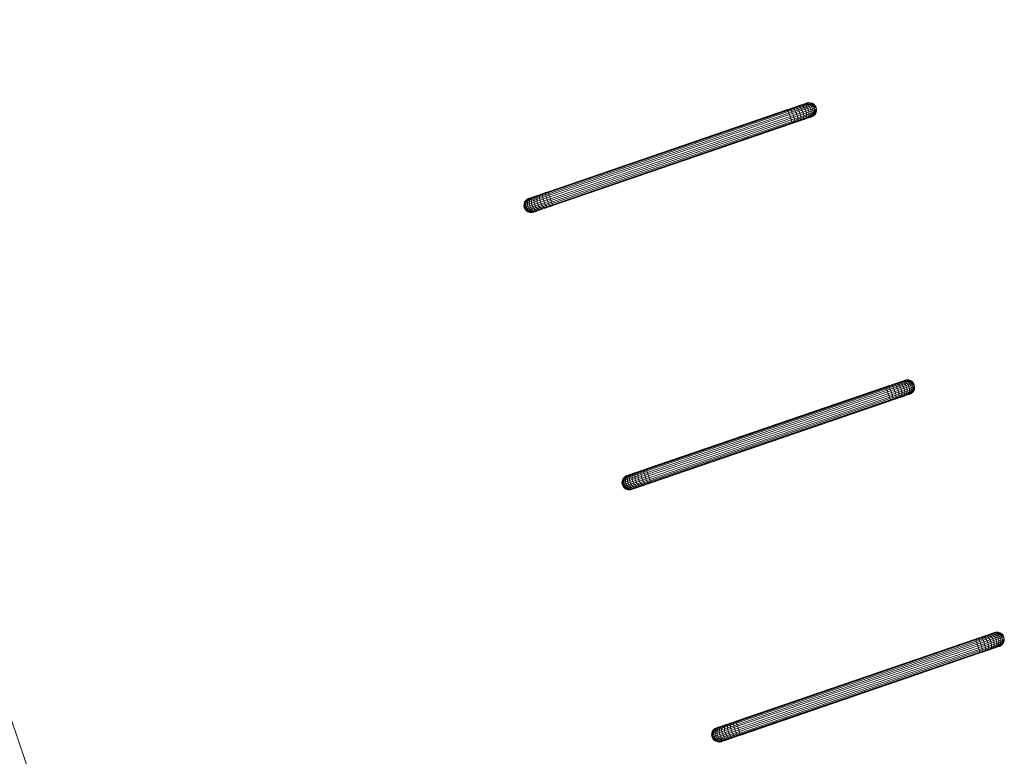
# Model space of a CAD drawing. Header units: metres. Extents: x 231584 to 239351, y 577231 to 577839.
# Tile 51 of 70: x 232124.26 to 232128.28, y 577599.56 to 577602.57. Entities that reach past the tile are written whole.
import ezdxf

# ---------------------------------------------------------------- set-up
doc = ezdxf.new("R2010")
doc.units = ezdxf.units.M
doc.header["$MEASUREMENT"] = 0
doc.layers.add('PDF_90 Terrein perceel', color=8, linetype='Continuous', lineweight=0)

msp = doc.modelspace()

# ---------------------------------------------------------------- linework, layer by layer
at = {"layer": 'PDF_90 Terrein perceel', "lineweight": 13}
for p, q in [((232126.3398, 577601.7819), (232126.343, 577601.7803)), ((232127.9065, 577601.0552), (232127.9025, 577601.0485)), ((232126.7401, 577600.6519), (232126.7431, 577600.6508)), ((232127.1048, 577599.6241), (232127.1078, 577599.623))]:
    msp.add_line(p, q, dxfattribs=at)
at = {"layer": 'PDF_90 Terrein perceel', "color": 7, "lineweight": 13, "flags": 128}
msp.add_lwpolyline([(232086.7001, 577584.5485), (232087.6697, 577581.7076), (232079.2939, 577578.8491), (232078.3243, 577581.69), (232078.3255, 577581.6904), (232057.7248, 577642.0527), (232104.3495, 577657.9649), (232124.9502, 577597.6027)], close=True, dxfattribs=at)
at = {"layer": 'PDF_90 Terrein perceel', "lineweight": 13, "flags": 128}
for points in [[(232127.5081, 577602.2075), (232127.5046, 577602.2147), (232127.5017, 577602.2137), (232127.4975, 577602.2123), (232127.4924, 577602.2179), (232127.4867, 577602.2159), (232127.4792, 577602.2134), (232127.4702, 577602.2103), (232127.4598, 577602.2067), (232127.4485, 577602.2028), (232127.4367, 577602.1988), (232127.424, 577602.1944), (232127.4103, 577602.1897), (232127.398, 577602.1855), (232126.4212, 577601.8504), (232126.4235, 577601.8438), (232126.4103, 577601.8393), (232126.4129, 577601.8317), (232126.3992, 577601.827), (232126.3971, 577601.8348), (232126.3953, 577601.8415), (232126.3946, 577601.8481), (232126.3945, 577601.8529), (232126.3827, 577601.8488), (232126.3823, 577601.8439), (232126.3705, 577601.8399), (232126.3703, 577601.8329), (232126.3589, 577601.8291), (232126.3598, 577601.822), (232126.3494, 577601.8184), (232126.3511, 577601.8105), (232126.3421, 577601.8075), (232126.34, 577601.8152), (232126.3401, 577601.8226), (232126.3417, 577601.83), (232126.3445, 577601.8357), (232126.3379, 577601.8335), (232126.3342, 577601.8274), (232126.3285, 577601.8255), (232126.3243, 577601.824), (232126.3221, 577601.8164), (232126.3198, 577601.8156), (232126.3188, 577601.8153)], [(232127.4931, 577602.225), (232127.4855, 577602.2271), (232127.4832, 577602.2263), (232127.4794, 577602.225), (232127.4737, 577602.2231), (232127.4671, 577602.2208), (232127.4591, 577602.2181), (232127.4501, 577602.215), (232127.4397, 577602.2114), (232127.4289, 577602.2077), (232127.4176, 577602.2038), (232127.4058, 577602.1998), (232127.394, 577602.1957), (232126.4181, 577601.861), (232126.4191, 577601.8566), (232126.4069, 577601.8524), (232126.4085, 577601.8461), (232126.3953, 577601.8415), (232126.3825, 577601.8372), (232126.3839, 577601.8302), (232126.3711, 577601.8259), (232126.3732, 577601.8181), (232126.3619, 577601.8143), (232126.3648, 577601.8073), (232126.3687, 577601.8007), (232126.3587, 577601.7973), (232126.364, 577601.7928), (232126.3694, 577601.7894), (232126.3614, 577601.7866), (232126.3548, 577601.7844), (232126.3479, 577601.7873), (232126.3423, 577601.7854), (232126.338, 577601.7839), (232126.3318, 577601.7881), (232126.3295, 577601.7873), (232126.3357, 577601.7831), (232126.3347, 577601.7828)], [(232126.4065, 577601.7979), (232126.4164, 577601.8013), (232126.4142, 577601.8016), (232126.4251, 577601.8053), (232126.4359, 577601.8091), (232126.435, 577601.8119), (232127.4108, 577602.1467), (232127.4092, 577602.1514), (232127.4215, 577602.1556), (232127.42, 577602.1614), (232127.4337, 577602.1661), (232127.4317, 577602.1733), (232127.4449, 577602.1779), (232127.443, 577602.1851), (232127.4552, 577602.1893), (232127.4522, 577602.1967), (232127.4485, 577602.2028), (232127.4445, 577602.2083), (232127.4397, 577602.2114), (232127.4355, 577602.2131), (232127.4256, 577602.2097), (232127.4224, 577602.2097), (232127.4125, 577602.2063), (232127.4026, 577602.2029), (232127.3922, 577602.1993), (232126.4173, 577601.8649), (232126.4069, 577601.8613), (232126.397, 577601.8579), (232126.3871, 577601.8545), (232126.3777, 577601.8513), (232126.3692, 577601.8484), (232126.3616, 577601.8458), (232126.3546, 577601.8434), (232126.3489, 577601.8414), (232126.3446, 577601.84), (232126.3413, 577601.8388)], [(232126.3641, 577601.7834), (232126.3683, 577601.7848), (232126.3619, 577601.7837), (232126.368, 577601.7858), (232126.3614, 577601.7866), (232126.3555, 577601.7899), (232126.364, 577601.7928), (232126.3734, 577601.7961), (232126.3843, 577601.7998), (232126.3961, 577601.8038), (232126.4083, 577601.808), (232126.405, 577601.8132), (232126.4021, 577601.8201), (232126.4153, 577601.8247), (232126.4285, 577601.8292), (232126.4261, 577601.8363), (232127.4029, 577602.1714), (232127.4003, 577602.1789), (232127.398, 577602.1855), (232127.3954, 577602.1915), (232127.394, 577602.1957), (232127.3925, 577602.1984), (232126.4172, 577601.8638)], [(232126.3683, 577601.7848), (232126.374, 577601.7868), (232126.368, 577601.7858), (232126.3755, 577601.7883), (232126.384, 577601.7913), (232126.393, 577601.7943), (232126.4034, 577601.7979), (232126.4142, 577601.8016), (232126.4114, 577601.8038), (232126.4083, 577601.808), (232126.4206, 577601.8122), (232126.4329, 577601.8165), (232126.4309, 577601.8221), (232127.4077, 577602.1572), (232127.4053, 577602.1643), (232127.418, 577602.1686), (232127.4161, 577602.1759), (232127.4298, 577602.1806), (232127.4267, 577602.188), (232127.424, 577602.1944), (232127.4204, 577602.2001), (232127.4176, 577602.2038), (232127.4147, 577602.206), (232127.4039, 577602.2023)], [(232126.374, 577601.7868), (232126.3811, 577601.7892), (232126.3755, 577601.7883), (232126.3694, 577601.7894), (232126.3788, 577601.7926), (232126.3734, 577601.7961), (232126.3687, 577601.8007), (232126.38, 577601.8046), (232126.3761, 577601.8112), (232126.3732, 577601.8181), (232126.386, 577601.8225), (232126.3839, 577601.8302), (232126.3971, 577601.8348), (232126.4103, 577601.8393), (232126.4085, 577601.8461), (232126.4212, 577601.8504), (232126.4191, 577601.8566), (232127.3954, 577602.1915), (232127.4077, 577602.1957), (232127.4204, 577602.2001), (232127.4327, 577602.2043), (232127.4445, 577602.2083), (232127.4549, 577602.2119), (232127.4648, 577602.2153), (232127.4733, 577602.2182), (232127.4804, 577602.2206), (232127.486, 577602.2226), (232127.4903, 577602.224)], [(232127.4319, 577602.1497), (232127.4418, 577602.1531), (232127.4443, 577602.155), (232127.4542, 577602.1584), (232127.4566, 577602.1624), (232127.467, 577602.1659), (232127.4686, 577602.1718), (232127.4786, 577602.1752), (232127.4799, 577602.182), (232127.4889, 577602.185), (232127.4883, 577602.1928), (232127.4964, 577602.1955), (232127.4949, 577602.2029), (232127.501, 577602.205), (232127.4975, 577602.2123), (232127.4913, 577602.2101), (232127.4833, 577602.2074), (232127.4744, 577602.2043), (232127.464, 577602.2008), (232127.4522, 577602.1967), (232127.4399, 577602.1925), (232127.4267, 577602.188), (232127.413, 577602.1833), (232127.4003, 577602.1789), (232126.4235, 577601.8438), (232126.4261, 577601.8363), (232126.4129, 577601.8317), (232126.4153, 577601.8247), (232126.4182, 577601.8177), (232126.405, 577601.8132), (232126.3922, 577601.8088), (232126.3961, 577601.8038), (232126.3996, 577601.7998), (232126.3887, 577601.796), (232126.393, 577601.7943), (232126.3971, 577601.7947), (232126.3886, 577601.7918)], [(232126.3971, 577601.7947), (232126.4065, 577601.7979), (232126.4034, 577601.7979), (232126.3996, 577601.7998), (232126.4114, 577601.8038), (232126.4232, 577601.8078), (232126.4206, 577601.8122), (232126.4182, 577601.8177), (232126.4309, 577601.8221), (232126.4285, 577601.8292), (232127.4053, 577602.1643), (232127.4029, 577602.1714), (232127.4161, 577602.1759), (232127.413, 577602.1833), (232127.4103, 577602.1897), (232127.4077, 577602.1957), (232127.4058, 577602.1998), (232127.4039, 577602.2023), (232127.3925, 577602.1984)], [(232126.4164, 577601.8013), (232126.4264, 577601.8047), (232126.4251, 577601.8053), (232126.4232, 577601.8078), (232126.435, 577601.8119), (232126.4329, 577601.8165), (232127.4092, 577602.1514), (232127.4077, 577602.1572), (232127.42, 577602.1614), (232127.418, 577602.1686), (232127.4317, 577602.1733), (232127.4298, 577602.1806), (232127.443, 577602.1851), (232127.4399, 577602.1925), (232127.4367, 577602.1988), (232127.4327, 577602.2043), (232127.4289, 577602.2077), (232127.4256, 577602.2097), (232127.4147, 577602.206)], [(232126.4264, 577601.8047), (232126.4367, 577601.8083), (232126.4359, 577601.8091), (232127.4113, 577602.1437), (232127.4108, 577602.1467), (232127.4226, 577602.1507), (232127.4215, 577602.1556), (232127.4342, 577602.16), (232127.4337, 577602.1661), (232127.4464, 577602.1705), (232127.4449, 577602.1779), (232127.4572, 577602.1821), (232127.4552, 577602.1893), (232127.467, 577602.1934), (232127.464, 577602.2008), (232127.4598, 577602.2067), (232127.4549, 577602.2119), (232127.4501, 577602.215), (232127.4449, 577602.2164), (232127.4355, 577602.2131)], [(232126.4367, 577601.8083), (232127.4116, 577602.1427), (232127.4113, 577602.1437), (232127.4226, 577602.1475), (232127.4226, 577602.1507), (232127.4344, 577602.1548), (232127.4342, 577602.16), (232127.4465, 577602.1642), (232127.4464, 577602.1705), (232127.4582, 577602.1745), (232127.4572, 577602.1821), (232127.469, 577602.1861), (232127.467, 577602.1934), (232127.4774, 577602.1969), (232127.4744, 577602.2043), (232127.4702, 577602.2103), (232127.4648, 577602.2153), (232127.4591, 577602.2181), (232127.4534, 577602.2193), (232127.4449, 577602.2164)], [(232127.4116, 577602.1427), (232127.422, 577602.1463), (232127.4226, 577602.1475), (232127.4335, 577602.1513), (232127.4344, 577602.1548), (232127.4457, 577602.1586), (232127.4465, 577602.1642), (232127.4583, 577602.1682), (232127.4582, 577602.1745), (232127.4695, 577602.1784), (232127.469, 577602.1861), (232127.4794, 577602.1897), (232127.4774, 577602.1969), (232127.4869, 577602.2002), (232127.4833, 577602.2074), (232127.4792, 577602.2134), (232127.4733, 577602.2182), (232127.4671, 577602.2208), (232127.461, 577602.2219), (232127.4534, 577602.2193)], [(232127.422, 577602.1463), (232127.4319, 577602.1497), (232127.4335, 577602.1513), (232127.4443, 577602.155), (232127.4457, 577602.1586), (232127.4566, 577602.1624), (232127.4583, 577602.1682), (232127.4686, 577602.1718), (232127.4695, 577602.1784), (232127.4799, 577602.182), (232127.4794, 577602.1897), (232127.4883, 577602.1928), (232127.4869, 577602.2002), (232127.4949, 577602.2029), (232127.4913, 577602.2101), (232127.4867, 577602.2159), (232127.4804, 577602.2206), (232127.4737, 577602.2231), (232127.4671, 577602.224), (232127.461, 577602.2219)], [(232127.5004, 577602.2206), (232127.4936, 577602.2252), (232127.4865, 577602.2275), (232127.4784, 577602.2279), (232127.471, 577602.2264), (232127.4701, 577602.2261), (232127.4682, 577602.2254), (232127.4649, 577602.2243), (232127.4602, 577602.2227), (232127.4545, 577602.2207), (232127.4479, 577602.2184), (232127.4403, 577602.2159), (232127.4314, 577602.2128), (232127.4224, 577602.2097)], [(232127.4418, 577602.1531), (232127.4508, 577602.1562), (232127.4542, 577602.1584), (232127.4637, 577602.1616), (232127.467, 577602.1659), (232127.4759, 577602.169), (232127.4786, 577602.1752), (232127.487, 577602.1781), (232127.4941, 577602.1805), (232127.4906, 577602.174), (232127.4859, 577602.1692), (232127.4906, 577602.1709), (232127.4962, 577602.176), (232127.5, 577602.1773), (232127.504, 577602.1839), (232127.5069, 577602.1849), (232127.5092, 577602.192), (232127.5101, 577602.1923), (232127.5105, 577602.2004)], [(232127.4995, 577602.2203), (232127.5004, 577602.2206), (232127.5055, 577602.215), (232127.5046, 577602.2147), (232127.4995, 577602.2203), (232127.4966, 577602.2193), (232127.4924, 577602.2179), (232127.486, 577602.2226), (232127.4794, 577602.225), (232127.4718, 577602.2256), (232127.4671, 577602.224)], [(232127.5053, 577602.2065), (232127.5017, 577602.2137), (232127.4966, 577602.2193), (232127.4903, 577602.224), (232127.4832, 577602.2263), (232127.4756, 577602.2269), (232127.4718, 577602.2256)], [(232127.4749, 577602.2272), (232127.4779, 577602.2277), (232127.4756, 577602.2269)], [(232127.4784, 577602.2279), (232127.4779, 577602.2277), (232127.4855, 577602.2271), (232127.4865, 577602.2275)], [(232127.5067, 577602.1991), (232127.5096, 577602.2001), (232127.5092, 577602.192), (232127.5063, 577602.191), (232127.504, 577602.1839), (232127.4998, 577602.1825), (232127.4962, 577602.176), (232127.4906, 577602.174), (232127.4839, 577602.1717), (232127.487, 577602.1781), (232127.4889, 577602.185), (232127.4964, 577602.1876), (232127.4964, 577602.1955), (232127.5025, 577602.1976), (232127.501, 577602.205), (232127.5053, 577602.2065), (232127.5081, 577602.2075), (232127.509, 577602.2078)], [(232127.5096, 577602.2001), (232127.5105, 577602.2004), (232127.509, 577602.2078), (232127.5055, 577602.215)], [(232127.4508, 577602.1562), (232127.4598, 577602.1592), (232127.4637, 577602.1616), (232127.4722, 577602.1645), (232127.4759, 577602.169), (232127.4839, 577602.1717), (232127.4797, 577602.1671), (232127.4859, 577602.1692), (232127.4796, 577602.166), (232127.4739, 577602.1641)], [(232127.4598, 577602.1592), (232127.4673, 577602.1618), (232127.4722, 577602.1645), (232127.4797, 577602.1671), (232127.4739, 577602.1641), (232127.4673, 577602.1618)], [(232127.4796, 577602.166), (232127.4843, 577602.1676), (232127.4906, 577602.1709), (232127.4944, 577602.1722), (232127.5, 577602.1773), (232127.5024, 577602.1781), (232127.4967, 577602.173), (232127.4972, 577602.1731), (232127.5033, 577602.1784), (232127.5073, 577602.185), (232127.5101, 577602.1923)], [(232127.4843, 577602.1676), (232127.4876, 577602.1688), (232127.4944, 577602.1722), (232127.4967, 577602.173), (232127.4895, 577602.1694), (232127.4876, 577602.1688)], [(232127.4895, 577602.1694), (232127.4904, 577602.1698), (232127.4972, 577602.1731)], [(232127.5069, 577602.1849), (232127.5024, 577602.1781), (232127.5028, 577602.1782)], [(232126.3183, 577601.8077), (232126.3192, 577601.808), (232126.32, 577601.8025), (232126.3209, 577601.8002), (232126.3232, 577601.801), (232126.3216, 577601.8089), (232126.3263, 577601.8105), (232126.3279, 577601.8026), (232126.3341, 577601.8047), (232126.3374, 577601.798), (232126.345, 577601.8005), (232126.3421, 577601.8075), (232126.3341, 577601.8047), (232126.3324, 577601.8126), (232126.34, 577601.8152), (232126.3494, 577601.8184), (232126.349, 577601.8257), (232126.3502, 577601.8329), (232126.3525, 577601.8385), (232126.3445, 577601.8357), (232126.3492, 577601.8405), (232126.3431, 577601.8384)], [(232126.3193, 577601.8123), (232126.3192, 577601.808), (232126.3216, 577601.8089), (232126.3221, 577601.8164), (232126.3264, 577601.8179), (232126.3325, 577601.82), (232126.3324, 577601.8126), (232126.3263, 577601.8105), (232126.3264, 577601.8179), (232126.3285, 577601.8255), (232126.3327, 577601.8317), (232126.3379, 577601.8366), (232126.3341, 577601.8353), (232126.3285, 577601.8302), (232126.3261, 577601.8294), (232126.3219, 577601.8232), (232126.321, 577601.8229)], [(232126.3379, 577601.8366), (232126.3431, 577601.8384), (232126.3379, 577601.8335), (232126.3327, 577601.8317), (232126.3285, 577601.8302), (232126.3243, 577601.824), (232126.3219, 577601.8232)], [(232126.339, 577601.838), (232126.3385, 577601.8379), (232126.3313, 577601.8343), (232126.3322, 577601.8347), (232126.3261, 577601.8294), (232126.3257, 577601.8292)], [(232126.3357, 577601.7831), (232126.338, 577601.7839), (232126.3453, 577601.7811), (232126.3496, 577601.7826), (232126.3423, 577601.7854), (232126.3361, 577601.7896), (232126.3422, 577601.7917), (232126.3498, 577601.7943), (232126.3587, 577601.7973), (232126.3544, 577601.8038), (232126.3511, 577601.8105), (232126.3619, 577601.8143), (232126.3598, 577601.822), (232126.3711, 577601.8259), (232126.3703, 577601.8329), (232126.3825, 577601.8372), (232126.3823, 577601.8439), (232126.3946, 577601.8481), (232126.4069, 577601.8524), (232126.4063, 577601.8569), (232126.4181, 577601.861), (232126.4172, 577601.8638), (232126.4063, 577601.8601), (232126.4063, 577601.8569), (232126.3945, 577601.8529), (232126.3955, 577601.8564), (232126.3846, 577601.8526)], [(232126.3568, 577601.8431), (232126.3653, 577601.846), (232126.362, 577601.8417), (232126.3525, 577601.8385), (232126.3568, 577601.8431), (232126.3492, 577601.8405)], [(232126.3742, 577601.8491), (232126.3846, 577601.8526), (232126.3827, 577601.8488), (232126.3719, 577601.8451), (232126.3742, 577601.8491), (232126.3653, 577601.846)], [(232126.4069, 577601.8613), (232126.4063, 577601.8601), (232126.3955, 577601.8564)], [(232126.3313, 577601.8343), (232126.3257, 577601.8292), (232126.321, 577601.8229), (232126.3188, 577601.8153), (232126.3183, 577601.8077), (232126.3199, 577601.7999), (232126.3233, 577601.7931), (232126.3242, 577601.7934), (232126.3229, 577601.7956)], [(232126.3811, 577601.7892), (232126.3886, 577601.7918), (232126.384, 577601.7913), (232126.3788, 577601.7926), (232126.3887, 577601.796), (232126.3843, 577601.7998), (232126.38, 577601.8046), (232126.3922, 577601.8088), (232126.3889, 577601.8156), (232126.4021, 577601.8201), (232126.3992, 577601.827), (232126.386, 577601.8225), (232126.3889, 577601.8156), (232126.3761, 577601.8112), (232126.3648, 577601.8073), (232126.3544, 577601.8038), (232126.345, 577601.8005), (232126.3498, 577601.7943), (232126.3555, 577601.7899), (232126.3479, 577601.7873), (232126.3422, 577601.7917), (232126.3374, 577601.798), (232126.3313, 577601.7958), (232126.3279, 577601.8026), (232126.3232, 577601.801), (232126.3266, 577601.7942), (232126.3242, 577601.7934), (232126.3295, 577601.7873), (232126.3285, 577601.787), (232126.3233, 577601.7931)], [(232126.3285, 577601.787), (232126.3347, 577601.7828), (232126.3425, 577601.7802), (232126.3501, 577601.7796), (232126.351, 577601.7799), (232126.343, 577601.7803), (232126.3425, 577601.7802)], [(232126.3501, 577601.7796), (232126.3579, 577601.7813), (232126.3584, 577601.7814), (232126.351, 577601.7799), (232126.3529, 577601.7806), (232126.3453, 577601.7811)], [(232126.3584, 577601.7814), (232126.3608, 577601.7822), (232126.3582, 577601.7819), (232126.3529, 577601.7806), (232126.3567, 577601.7819), (232126.3619, 577601.7837), (232126.3548, 577601.7844), (232126.3496, 577601.7826), (232126.3567, 577601.7819), (232126.3641, 577601.7834), (232126.3584, 577601.7814)], [(232127.9082, 577601.0779), (232127.9042, 577601.085), (232127.9019, 577601.0842), (232127.8972, 577601.0825), (232127.8925, 577601.0883), (232127.8864, 577601.0862), (232127.8788, 577601.0836), (232127.8699, 577601.0806), (232127.86, 577601.0772), (232127.8486, 577601.0733), (232127.8364, 577601.0691), (232127.8236, 577601.0647), (232127.8104, 577601.0602), (232127.7977, 577601.0558), (232126.8214, 577600.7209), (232126.8232, 577600.7141), (232126.8104, 577600.7097), (232126.813, 577600.7022), (232126.7989, 577600.6973), (232126.7967, 577600.705), (232126.7954, 577600.712), (232126.7943, 577600.7184), (232126.7942, 577600.7232), (232126.7829, 577600.7193), (232126.782, 577600.7142), (232126.7707, 577600.7103), (232126.7704, 577600.7034), (232126.7591, 577600.6995), (232126.7595, 577600.6923), (232126.7491, 577600.6887), (232126.7512, 577600.681), (232126.7418, 577600.6777), (232126.7401, 577600.6856), (232126.7397, 577600.6929), (232126.7414, 577600.7003), (232126.7447, 577600.7062), (232126.7381, 577600.7039), (232126.7343, 577600.6979), (232126.7287, 577600.6959), (232126.7244, 577600.6945), (232126.7223, 577600.6869), (232126.7195, 577600.6859), (232126.7185, 577600.6856)], [(232127.8928, 577601.0953), (232127.8857, 577601.0976), (232127.8833, 577601.0968), (232127.8791, 577601.0953), (232127.8739, 577601.0935), (232127.8673, 577601.0913), (232127.8592, 577601.0885), (232127.8498, 577601.0853), (232127.8399, 577601.0819), (232127.829, 577601.0782), (232127.8172, 577601.0741), (232127.8055, 577601.0701), (232127.7937, 577601.066), (232126.8178, 577600.7313), (232126.8193, 577600.727), (232126.807, 577600.7228), (232126.8086, 577600.7165), (232126.7954, 577600.712), (232126.7822, 577600.7074), (232126.7835, 577600.7005), (232126.7713, 577600.6963), (232126.7734, 577600.6886), (232126.7616, 577600.6845), (232126.7645, 577600.6776), (232126.7688, 577600.6712), (232126.7584, 577600.6676), (232126.7637, 577600.6631), (232126.7695, 577600.6598), (232126.7615, 577600.6571), (232126.7549, 577600.6548), (232126.7481, 577600.6578), (232126.7424, 577600.6558), (232126.7382, 577600.6544), (232126.732, 577600.6586), (232126.7292, 577600.6576), (232126.7358, 577600.6536), (232126.7349, 577600.6532)], [(232126.8062, 577600.6682), (232126.8161, 577600.6716), (232126.8139, 577600.6719), (232126.8248, 577600.6756), (232126.8361, 577600.6795), (232126.8347, 577600.6822), (232127.8105, 577601.0169), (232127.8093, 577601.0218), (232127.8216, 577601.026), (232127.8201, 577601.0319), (232127.8334, 577601.0364), (232127.8319, 577601.0438), (232127.8451, 577601.0483), (232127.8427, 577601.0554), (232127.8554, 577601.0598), (232127.8523, 577601.0672), (232127.8486, 577601.0733), (232127.8442, 577601.0786), (232127.8399, 577601.0819), (232127.8356, 577601.0836), (232127.8252, 577601.08), (232127.8221, 577601.08), (232127.8126, 577601.0767), (232127.8023, 577601.0732), (232127.7919, 577601.0696), (232126.817, 577600.7352), (232126.8066, 577600.7316), (232126.7967, 577600.7282), (232126.7868, 577600.7248), (232126.7778, 577600.7218), (232126.7693, 577600.7188), (232126.7613, 577600.7161), (232126.7547, 577600.7138), (232126.749, 577600.7119), (232126.7443, 577600.7103), (232126.741, 577600.7091)], [(232126.7685, 577600.6553), (232126.7741, 577600.6572), (232126.7677, 577600.656), (232126.7752, 577600.6586), (232126.7837, 577600.6615), (232126.7932, 577600.6648), (232126.8031, 577600.6682), (232126.8139, 577600.6719), (232126.8111, 577600.6741), (232126.808, 577600.6783), (232126.8208, 577600.6827), (232126.833, 577600.6869), (232126.8311, 577600.6926), (232127.8074, 577601.0275), (232127.805, 577601.0346), (232127.8182, 577601.0391), (232127.8158, 577601.0462), (232127.8294, 577601.0509), (232127.8268, 577601.0584), (232127.8236, 577601.0647), (232127.8206, 577601.0705), (232127.8172, 577601.0741), (232127.8149, 577601.0765), (232127.8035, 577601.0726)], [(232126.7741, 577600.6572), (232126.7807, 577600.6595), (232126.7752, 577600.6586), (232126.7695, 577600.6598), (232126.7785, 577600.6629), (232126.7736, 577600.6665), (232126.7688, 577600.6712), (232126.7801, 577600.6751), (232126.7763, 577600.6817), (232126.7734, 577600.6886), (232126.7857, 577600.6928), (232126.7835, 577600.7005), (232126.7967, 577600.705), (232126.8104, 577600.7097), (232126.8086, 577600.7165), (232126.8214, 577600.7209), (232126.8193, 577600.727), (232127.7956, 577601.0619), (232127.8079, 577601.0661), (232127.8206, 577601.0705), (232127.8329, 577601.0747), (232127.8442, 577601.0786), (232127.855, 577601.0823), (232127.8645, 577601.0856), (232127.8734, 577601.0886), (232127.8805, 577601.0911), (232127.8862, 577601.093), (232127.8904, 577601.0945)], [(232127.8321, 577601.0201), (232127.8415, 577601.0234), (232127.844, 577601.0253), (232127.8544, 577601.0288), (232127.8567, 577601.0328), (232127.8666, 577601.0362), (232127.8688, 577601.0422), (232127.8782, 577601.0455), (232127.8796, 577601.0522), (232127.8886, 577601.0553), (232127.8885, 577601.0632), (232127.896, 577601.0658), (232127.8946, 577601.0732), (232127.9007, 577601.0753), (232127.8972, 577601.0825), (232127.891, 577601.0804), (232127.8835, 577601.0778), (232127.874, 577601.0746), (232127.8637, 577601.071), (232127.8523, 577601.0672), (232127.8401, 577601.0629), (232127.8268, 577601.0584), (232127.8132, 577601.0537), (232127.8, 577601.0492), (232126.8232, 577600.7141), (232126.8258, 577600.7066), (232126.813, 577600.7022), (232126.8155, 577600.6951), (232126.8184, 577600.6882), (232126.8051, 577600.6837), (232126.7919, 577600.6791), (232126.7958, 577600.6741), (232126.7997, 577600.6702), (232126.7889, 577600.6665), (232126.7932, 577600.6648), (232126.7973, 577600.6651), (232126.7888, 577600.6622)], [(232126.7973, 577600.6651), (232126.8062, 577600.6682), (232126.8031, 577600.6682), (232126.7997, 577600.6702), (232126.8111, 577600.6741), (232126.8233, 577600.6783), (232126.8208, 577600.6827), (232126.8184, 577600.6882), (232126.8311, 577600.6926), (232126.8282, 577600.6995), (232127.805, 577601.0346), (232127.8025, 577601.0416), (232127.8158, 577601.0462), (232127.8132, 577601.0537), (232127.8104, 577601.0602), (232127.8079, 577601.0661), (232127.8055, 577601.0701), (232127.8035, 577601.0726), (232127.7927, 577601.0688)], [(232126.8161, 577600.6716), (232126.826, 577600.675), (232126.8248, 577600.6756), (232126.8233, 577600.6783), (232126.8347, 577600.6822), (232126.833, 577600.6869), (232127.8093, 577601.0218), (232127.8074, 577601.0275), (232127.8201, 577601.0319), (232127.8182, 577601.0391), (232127.8319, 577601.0438), (232127.8294, 577601.0509), (232127.8427, 577601.0554), (232127.8401, 577601.0629), (232127.8364, 577601.0691), (232127.8329, 577601.0747), (232127.829, 577601.0782), (232127.8252, 577601.08), (232127.8149, 577601.0765)], [(232126.826, 577600.675), (232126.8364, 577600.6786), (232126.8361, 577600.6795), (232127.8115, 577601.0141), (232127.8105, 577601.0169), (232127.8223, 577601.021), (232127.8216, 577601.026), (232127.8344, 577601.0304), (232127.8334, 577601.0364), (232127.8461, 577601.0408), (232127.8451, 577601.0483), (232127.8573, 577601.0525), (232127.8554, 577601.0598), (232127.8672, 577601.0638), (232127.8637, 577601.071), (232127.86, 577601.0772), (232127.855, 577601.0823), (232127.8498, 577601.0853), (232127.8446, 577601.0867), (232127.8356, 577601.0836)], [(232126.8364, 577600.6786), (232127.8113, 577601.013), (232127.8115, 577601.0141), (232127.8223, 577601.0178), (232127.8223, 577601.021), (232127.8341, 577601.025), (232127.8344, 577601.0304), (232127.8466, 577601.0346), (232127.8461, 577601.0408), (232127.8584, 577601.045), (232127.8573, 577601.0525), (232127.8687, 577601.0564), (232127.8672, 577601.0638), (232127.8776, 577601.0674), (232127.874, 577601.0746), (232127.8699, 577601.0806), (232127.8645, 577601.0856), (232127.8592, 577601.0885), (232127.8531, 577601.0896), (232127.8446, 577601.0867)], [(232127.8113, 577601.013), (232127.8217, 577601.0166), (232127.8223, 577601.0178), (232127.8336, 577601.0217), (232127.8341, 577601.025), (232127.8459, 577601.0291), (232127.8466, 577601.0346), (232127.8579, 577601.0385), (232127.8584, 577601.045), (232127.8697, 577601.0489), (232127.8687, 577601.0564), (232127.8791, 577601.06), (232127.8776, 577601.0674), (232127.887, 577601.0706), (232127.8835, 577601.0778), (232127.8788, 577601.0836), (232127.8734, 577601.0886), (232127.8673, 577601.0913), (232127.8606, 577601.0922), (232127.8531, 577601.0896)], [(232127.8217, 577601.0166), (232127.8321, 577601.0201), (232127.8336, 577601.0217), (232127.844, 577601.0253), (232127.8459, 577601.0291), (232127.8567, 577601.0328), (232127.8579, 577601.0385), (232127.8688, 577601.0422), (232127.8697, 577601.0489), (232127.8796, 577601.0522), (232127.8791, 577601.06), (232127.8885, 577601.0632), (232127.887, 577601.0706), (232127.8946, 577601.0732), (232127.891, 577601.0804), (232127.8864, 577601.0862), (232127.8805, 577601.0911), (232127.8739, 577601.0935), (232127.8668, 577601.0943), (232127.8606, 577601.0922)], [(232127.9001, 577601.0909), (232127.8937, 577601.0956), (232127.8861, 577601.0977), (232127.8786, 577601.0983), (232127.8707, 577601.0967), (232127.8702, 577601.0965), (232127.8683, 577601.0959), (232127.865, 577601.0947), (232127.8603, 577601.0931), (232127.8546, 577601.0912), (232127.8476, 577601.0887), (232127.84, 577601.0861), (232127.8315, 577601.0832), (232127.8221, 577601.08)], [(232127.8996, 577601.0908), (232127.9001, 577601.0909), (232127.9052, 577601.0853), (232127.9042, 577601.085), (232127.8996, 577601.0908), (232127.8968, 577601.0898), (232127.8925, 577601.0883), (232127.8862, 577601.093), (232127.8791, 577601.0953), (232127.872, 577601.096), (232127.8668, 577601.0943)], [(232127.9054, 577601.0769), (232127.9019, 577601.0842), (232127.8968, 577601.0898), (232127.8904, 577601.0945), (232127.8833, 577601.0968), (232127.8757, 577601.0973), (232127.872, 577601.096)], [(232127.8746, 577601.0975), (232127.8776, 577601.098), (232127.8757, 577601.0973)], [(232127.8786, 577601.0983), (232127.8776, 577601.098), (232127.8857, 577601.0976), (232127.8861, 577601.0977)], [(232127.9069, 577601.0695), (232127.9093, 577601.0703), (232127.9093, 577601.0624), (232127.9065, 577601.0615), (232127.9042, 577601.0544), (232127.8999, 577601.0529), (232127.8959, 577601.0462), (232127.8907, 577601.0445), (232127.8841, 577601.0422), (232127.8872, 577601.0485), (232127.8886, 577601.0553), (232127.8961, 577601.0579), (232127.896, 577601.0658), (232127.9022, 577601.0679), (232127.9007, 577601.0753), (232127.9054, 577601.0769), (232127.9082, 577601.0779), (232127.9087, 577601.0781)], [(232127.9093, 577601.0703), (232127.9102, 577601.0707), (232127.9087, 577601.0781), (232127.9052, 577601.0853)], [(232126.7638, 577600.6536), (232126.7685, 577600.6553), (232126.7615, 577600.6539), (232126.7677, 577600.656), (232126.7615, 577600.6571), (232126.7552, 577600.6602), (232126.7637, 577600.6631), (232126.7736, 577600.6665), (232126.7844, 577600.6702), (232126.7958, 577600.6741), (232126.808, 577600.6783), (232126.8051, 577600.6837), (232126.8018, 577600.6904), (232126.8155, 577600.6951), (232126.8282, 577600.6995), (232126.8258, 577600.7066), (232127.8025, 577601.0416), (232127.8, 577601.0492), (232127.7977, 577601.0558), (232127.7956, 577601.0619), (232127.7937, 577601.066), (232127.7927, 577601.0688), (232126.8173, 577600.7342)], [(232127.8415, 577601.0234), (232127.8509, 577601.0266), (232127.8544, 577601.0288), (232127.8634, 577601.0319), (232127.8666, 577601.0362), (232127.8761, 577601.0394), (232127.8782, 577601.0455), (232127.8872, 577601.0485), (232127.8943, 577601.051), (232127.8907, 577601.0445), (232127.8855, 577601.0395), (232127.8907, 577601.0413), (232127.8959, 577601.0462), (232127.9001, 577601.0477), (232127.9042, 577601.0544), (232127.9065, 577601.0552), (232127.9093, 577601.0624), (232127.9098, 577601.0626), (232127.9102, 577601.0707)], [(232127.8509, 577601.0266), (232127.8594, 577601.0295), (232127.8634, 577601.0319), (232127.8719, 577601.0348), (232127.8761, 577601.0394), (232127.8841, 577601.0422), (232127.8794, 577601.0374), (232127.8855, 577601.0395), (232127.8797, 577601.0365), (232127.8741, 577601.0345)], [(232127.8594, 577601.0295), (232127.867, 577601.0321), (232127.8719, 577601.0348), (232127.8794, 577601.0374), (232127.8741, 577601.0345), (232127.867, 577601.0321)], [(232127.8797, 577601.0365), (232127.8845, 577601.0381), (232127.8907, 577601.0413), (232127.8945, 577601.0426), (232127.9001, 577601.0477), (232127.9025, 577601.0485), (232127.8964, 577601.0432), (232127.8973, 577601.0436), (232127.903, 577601.0487), (232127.9075, 577601.0555), (232127.9098, 577601.0626)], [(232127.8845, 577601.0381), (232127.8878, 577601.0392), (232127.8945, 577601.0426), (232127.8964, 577601.0432), (232127.8896, 577601.0399), (232127.8878, 577601.0392)], [(232127.8896, 577601.0399), (232127.8901, 577601.04), (232127.8973, 577601.0436)], [(232126.7358, 577600.6536), (232126.7382, 577600.6544), (232126.7455, 577600.6516), (232126.7492, 577600.6529), (232126.7424, 577600.6558), (232126.7362, 577600.66), (232126.7424, 577600.6621), (232126.7495, 577600.6646), (232126.7584, 577600.6676), (232126.7541, 577600.6741), (232126.7512, 577600.681), (232126.7616, 577600.6845), (232126.7595, 577600.6923), (232126.7713, 577600.6963), (232126.7704, 577600.7034), (232126.7822, 577600.7074), (232126.782, 577600.7142), (232126.7943, 577600.7184), (232126.807, 577600.7228), (232126.8065, 577600.7274), (232126.8178, 577600.7313), (232126.8173, 577600.7342), (232126.806, 577600.7304), (232126.8065, 577600.7274), (232126.7942, 577600.7232), (232126.7951, 577600.7266), (232126.7843, 577600.7229)], [(232126.7564, 577600.7134), (232126.7649, 577600.7163), (232126.7617, 577600.712), (232126.7527, 577600.7089), (232126.7564, 577600.7134), (232126.7489, 577600.7108)], [(232126.7744, 577600.7195), (232126.7843, 577600.7229), (232126.7829, 577600.7193), (232126.772, 577600.7156), (232126.7744, 577600.7195), (232126.7649, 577600.7163)], [(232126.8066, 577600.7316), (232126.806, 577600.7304), (232126.7951, 577600.7266)], [(232126.7179, 577600.678), (232126.7189, 577600.6783), (232126.7202, 577600.673), (232126.7205, 577600.6705), (232126.7234, 577600.6714), (232126.7217, 577600.6793), (232126.726, 577600.6808), (232126.7276, 577600.6729), (232126.7342, 577600.6751), (232126.7371, 577600.6682), (232126.7451, 577600.671), (232126.7418, 577600.6777), (232126.7342, 577600.6751), (232126.7321, 577600.6829), (232126.7401, 577600.6856), (232126.7491, 577600.6887), (232126.7487, 577600.6959), (232126.7499, 577600.7032), (232126.7527, 577600.7089), (232126.7447, 577600.7062), (232126.7489, 577600.7108), (232126.7428, 577600.7087)], [(232126.7314, 577600.7048), (232126.7253, 577600.6995), (232126.7211, 577600.6933), (232126.7185, 577600.6856), (232126.7179, 577600.678), (232126.7196, 577600.6701), (232126.723, 577600.6634), (232126.7239, 577600.6637), (232126.7226, 577600.6659)], [(232126.7195, 577600.6828), (232126.7189, 577600.6783), (232126.7217, 577600.6793), (232126.7223, 577600.6869), (232126.7265, 577600.6883), (232126.7327, 577600.6904), (232126.7321, 577600.6829), (232126.726, 577600.6808), (232126.7265, 577600.6883), (232126.7287, 577600.6959), (232126.7324, 577600.702), (232126.738, 577600.7071), (232126.7343, 577600.7058), (232126.7286, 577600.7007), (232126.7263, 577600.6998), (232126.7221, 577600.6937), (232126.7211, 577600.6933)], [(232126.738, 577600.7071), (232126.7428, 577600.7087), (232126.7381, 577600.7039), (232126.7324, 577600.702), (232126.7286, 577600.7007), (232126.7244, 577600.6945), (232126.7221, 577600.6937)], [(232126.7807, 577600.6595), (232126.7888, 577600.6622), (232126.7837, 577600.6615), (232126.7785, 577600.6629), (232126.7889, 577600.6665), (232126.7844, 577600.6702), (232126.7801, 577600.6751), (232126.7919, 577600.6791), (232126.7886, 577600.6859), (232126.8018, 577600.6904), (232126.7989, 577600.6973), (232126.7857, 577600.6928), (232126.7886, 577600.6859), (232126.7763, 577600.6817), (232126.7645, 577600.6776), (232126.7541, 577600.6741), (232126.7451, 577600.671), (232126.7495, 577600.6646), (232126.7552, 577600.6602), (232126.7481, 577600.6578), (232126.7424, 577600.6621), (232126.7371, 577600.6682), (232126.731, 577600.6661), (232126.7276, 577600.6729), (232126.7234, 577600.6714), (232126.7267, 577600.6647), (232126.7239, 577600.6637), (232126.7292, 577600.6576), (232126.7282, 577600.6573), (232126.723, 577600.6634)], [(232126.7391, 577600.7085), (232126.7382, 577600.7082), (232126.7314, 577600.7048), (232126.7319, 577600.7049), (232126.7263, 577600.6998), (232126.7253, 577600.6995)], [(232126.7282, 577600.6573), (232126.7349, 577600.6532), (232126.7422, 577600.6505), (232126.7502, 577600.65), (232126.7507, 577600.6502), (232126.7431, 577600.6508), (232126.7422, 577600.6505)], [(232126.7502, 577600.65), (232126.7576, 577600.6515), (232126.7586, 577600.6519), (232126.7507, 577600.6502), (232126.753, 577600.651), (232126.7455, 577600.6516)], [(232126.7586, 577600.6519), (232126.7604, 577600.6525), (232126.7584, 577600.6523), (232126.753, 577600.651), (232126.7568, 577600.6523), (232126.7615, 577600.6539), (232126.7549, 577600.6548), (232126.7492, 577600.6529), (232126.7568, 577600.6523), (232126.7638, 577600.6536), (232126.7586, 577600.6519)], [(232128.258, 577600.0676), (232128.2504, 577600.0698), (232128.248, 577600.069), (232128.2443, 577600.0677), (232128.2386, 577600.0657), (232128.232, 577600.0635), (232128.224, 577600.0607), (232128.215, 577600.0576), (232128.2046, 577600.0541), (232128.1938, 577600.0504), (232128.1824, 577600.0465), (232128.1706, 577600.0424), (232128.1588, 577600.0384), (232127.183, 577599.7036), (232127.184, 577599.6992), (232127.1717, 577599.695), (232127.1734, 577599.6887), (232127.1601, 577599.6842), (232127.1474, 577599.6798), (232127.1487, 577599.6729), (232127.136, 577599.6685), (232127.1381, 577599.6608), (232127.1268, 577599.6569), (232127.1297, 577599.65), (232127.1335, 577599.6434), (232127.1236, 577599.64), (232127.1289, 577599.6355), (232127.1343, 577599.632), (232127.1262, 577599.6293), (232127.1196, 577599.627), (232127.1128, 577599.63), (232127.1072, 577599.628), (232127.1029, 577599.6266), (232127.0967, 577599.6308), (232127.0944, 577599.63), (232127.1005, 577599.6258), (232127.0996, 577599.6254)], [(232128.2653, 577600.0633), (232128.2584, 577600.0678), (232128.2513, 577600.0701), (232128.2433, 577600.0705), (232128.2359, 577600.069), (232128.2349, 577600.0687), (232128.233, 577600.0681), (232128.2297, 577600.0669), (232128.225, 577600.0653), (232128.2194, 577600.0634), (232128.2128, 577600.0611), (232128.2052, 577600.0585), (232128.1962, 577600.0554), (232128.1873, 577600.0524)], [(232128.2398, 577600.0699), (232128.2428, 577600.0704), (232128.2404, 577600.0695)], [(232128.2433, 577600.0705), (232128.2428, 577600.0704), (232128.2504, 577600.0698), (232128.2513, 577600.0701)], [(232128.273, 577600.0501), (232128.2694, 577600.0573), (232128.2666, 577600.0564), (232128.2623, 577600.0549), (232128.2572, 577600.0605), (232128.2516, 577600.0586), (232128.244, 577600.056), (232128.2351, 577600.0529), (232128.2247, 577600.0494), (232128.2134, 577600.0455), (232128.2016, 577600.0414), (232128.1888, 577600.0371), (232128.1751, 577600.0324), (232128.1629, 577600.0282), (232127.1861, 577599.6931), (232127.1884, 577599.6865), (232127.1751, 577599.6819), (232127.1777, 577599.6744), (232127.1641, 577599.6697), (232127.1615, 577599.6772), (232127.1601, 577599.6842), (232127.1595, 577599.6908), (232127.1594, 577599.6955), (232127.1476, 577599.6915), (232127.1472, 577599.6866), (232127.1354, 577599.6825), (232127.1351, 577599.6756), (232127.1238, 577599.6717), (232127.1247, 577599.6646), (232127.1143, 577599.6611), (232127.1159, 577599.6532), (232127.107, 577599.6501), (232127.1048, 577599.6578), (232127.1049, 577599.6652), (232127.1066, 577599.6727), (232127.1094, 577599.6784), (232127.1028, 577599.6761), (232127.0991, 577599.6701), (232127.0934, 577599.6681), (232127.0891, 577599.6667), (232127.087, 577599.6591), (232127.0846, 577599.6583), (232127.0837, 577599.658)], [(232127.1714, 577599.6406), (232127.1813, 577599.644), (232127.1786, 577599.6441), (232127.19, 577599.648), (232127.2008, 577599.6517), (232127.1998, 577599.6545), (232128.1757, 577599.9893), (232128.1741, 577599.994), (232128.1863, 577599.9982), (232128.1849, 577600.0041), (232128.1985, 577600.0088), (232128.1966, 577600.016), (232128.2098, 577600.0205), (232128.2078, 577600.0278), (232128.2201, 577600.032), (232128.217, 577600.0394), (232128.2134, 577600.0455), (232128.2094, 577600.051), (232128.2046, 577600.0541), (232128.2003, 577600.0558), (232128.1904, 577600.0524), (232128.1873, 577600.0524), (232128.1774, 577600.049), (232128.1675, 577600.0456), (232128.1571, 577600.042), (232127.1822, 577599.7076), (232127.1718, 577599.704), (232127.1619, 577599.7006), (232127.152, 577599.6972), (232127.1425, 577599.694), (232127.1341, 577599.691), (232127.1265, 577599.6885), (232127.1194, 577599.686), (232127.1138, 577599.6841), (232127.1095, 577599.6826), (232127.1057, 577599.6813)], [(232127.1289, 577599.626), (232127.1332, 577599.6275), (232127.1267, 577599.6263), (232127.1329, 577599.6284), (232127.1262, 577599.6293), (232127.1204, 577599.6326), (232127.1289, 577599.6355), (232127.1383, 577599.6387), (232127.1491, 577599.6424), (232127.1609, 577599.6465), (232127.1732, 577599.6507), (232127.1699, 577599.6559), (232127.1665, 577599.6626), (232127.1802, 577599.6673), (232127.1934, 577599.6718), (232127.191, 577599.6789), (232128.1677, 577600.014), (232128.1651, 577600.0216), (232128.1629, 577600.0282), (232128.1603, 577600.0341), (232128.1588, 577600.0384), (232128.1574, 577600.0411), (232127.182, 577599.7065)], [(232127.1332, 577599.6275), (232127.1388, 577599.6294), (232127.1329, 577599.6284), (232127.1404, 577599.631), (232127.1489, 577599.6339), (232127.1579, 577599.637), (232127.1683, 577599.6405), (232127.1786, 577599.6441), (232127.1762, 577599.6465), (232127.1732, 577599.6507), (232127.1855, 577599.6549), (232127.1977, 577599.6591), (232127.1958, 577599.6648), (232128.1726, 577599.9999), (232128.1702, 577600.0069), (232128.1829, 577600.0113), (232128.1809, 577600.0185), (232128.1946, 577600.0232), (232128.1916, 577600.0306), (232128.1888, 577600.0371), (232128.1853, 577600.0427), (232128.1824, 577600.0465), (232128.1796, 577600.0487), (232128.1687, 577600.0449)], [(232127.1388, 577599.6294), (232127.1459, 577599.6318), (232127.1404, 577599.631), (232127.1343, 577599.632), (232127.1437, 577599.6353), (232127.1383, 577599.6387), (232127.1335, 577599.6434), (232127.1448, 577599.6473), (232127.141, 577599.6539), (232127.1381, 577599.6608), (232127.1508, 577599.6652), (232127.1487, 577599.6729), (232127.1615, 577599.6772), (232127.1751, 577599.6819), (232127.1734, 577599.6887), (232127.1861, 577599.6931), (232127.184, 577599.6992), (232128.1603, 577600.0341), (232128.1726, 577600.0383), (232128.1853, 577600.0427), (232128.1976, 577600.0469), (232128.2094, 577600.051), (232128.2198, 577600.0545), (232128.2297, 577600.0579), (232128.2382, 577600.0608), (232128.2452, 577600.0633), (232128.2509, 577600.0652), (232128.2551, 577600.0667)], [(232128.1968, 577599.9923), (232128.2067, 577599.9957), (232128.2092, 577599.9976), (232128.2191, 577600.001), (232128.2214, 577600.005), (232128.2318, 577600.0086), (232128.2335, 577600.0144), (232128.2434, 577600.0178), (232128.2448, 577600.0246), (232128.2537, 577600.0277), (232128.2532, 577600.0354), (232128.2612, 577600.0382), (232128.2597, 577600.0456), (232128.2659, 577600.0477), (232128.2623, 577600.0549), (232128.2562, 577600.0528), (232128.2482, 577600.05), (232128.2392, 577600.047), (232128.2288, 577600.0434), (232128.217, 577600.0394), (232128.2048, 577600.0352), (232128.1916, 577600.0306), (232128.1779, 577600.0259), (232128.1651, 577600.0216), (232127.1884, 577599.6865), (232127.191, 577599.6789), (232127.1777, 577599.6744), (232127.1802, 577599.6673), (232127.1831, 577599.6604), (232127.1699, 577599.6559), (232127.1571, 577599.6515), (232127.1609, 577599.6465), (232127.1644, 577599.6424), (232127.1536, 577599.6387), (232127.1579, 577599.637), (232127.162, 577599.6373), (232127.1535, 577599.6344)], [(232127.162, 577599.6373), (232127.1714, 577599.6406), (232127.1683, 577599.6405), (232127.1644, 577599.6424), (232127.1762, 577599.6465), (232127.188, 577599.6505), (232127.1855, 577599.6549), (232127.1831, 577599.6604), (232127.1958, 577599.6648), (232127.1934, 577599.6718), (232128.1702, 577600.0069), (232128.1677, 577600.014), (232128.1809, 577600.0185), (232128.1779, 577600.0259), (232128.1751, 577600.0324), (232128.1726, 577600.0383), (232128.1706, 577600.0424), (232128.1687, 577600.0449), (232128.1574, 577600.0411)], [(232127.1813, 577599.644), (232127.1912, 577599.6474), (232127.19, 577599.648), (232127.188, 577599.6505), (232127.1998, 577599.6545), (232127.1977, 577599.6591), (232128.1741, 577599.994), (232128.1726, 577599.9999), (232128.1849, 577600.0041), (232128.1829, 577600.0113), (232128.1966, 577600.016), (232128.1946, 577600.0232), (232128.2078, 577600.0278), (232128.2048, 577600.0352), (232128.2016, 577600.0414), (232128.1976, 577600.0469), (232128.1938, 577600.0504), (232128.1904, 577600.0524), (232128.1796, 577600.0487)], [(232127.1912, 577599.6474), (232127.2016, 577599.6509), (232127.2008, 577599.6517), (232128.1762, 577599.9863), (232128.1757, 577599.9893), (232128.1875, 577599.9934), (232128.1863, 577599.9982), (232128.1991, 577600.0026), (232128.1985, 577600.0088), (232128.2113, 577600.0131), (232128.2098, 577600.0205), (232128.2221, 577600.0247), (232128.2201, 577600.032), (232128.2319, 577600.036), (232128.2288, 577600.0434), (232128.2247, 577600.0494), (232128.2198, 577600.0545), (232128.215, 577600.0576), (232128.2098, 577600.059), (232128.2003, 577600.0558)], [(232127.2016, 577599.6509), (232128.1765, 577599.9854), (232128.1762, 577599.9863), (232128.1875, 577599.9902), (232128.1875, 577599.9934), (232128.1993, 577599.9974), (232128.1991, 577600.0026), (232128.2113, 577600.0068), (232128.2113, 577600.0131), (232128.2231, 577600.0172), (232128.2221, 577600.0247), (232128.2339, 577600.0288), (232128.2319, 577600.036), (232128.2423, 577600.0396), (232128.2392, 577600.047), (232128.2351, 577600.0529), (232128.2297, 577600.0579), (232128.224, 577600.0607), (232128.2183, 577600.0619), (232128.2098, 577600.059)], [(232128.1765, 577599.9854), (232128.1869, 577599.9889), (232128.1875, 577599.9902), (232128.1984, 577599.9939), (232128.1993, 577599.9974), (232128.2106, 577600.0013), (232128.2113, 577600.0068), (232128.2231, 577600.0109), (232128.2231, 577600.0172), (232128.2344, 577600.0211), (232128.2339, 577600.0288), (232128.2442, 577600.0323), (232128.2423, 577600.0396), (232128.2517, 577600.0428), (232128.2482, 577600.05), (232128.244, 577600.056), (232128.2382, 577600.0608), (232128.232, 577600.0635), (232128.2258, 577600.0645), (232128.2183, 577600.0619)], [(232128.1869, 577599.9889), (232128.1968, 577599.9923), (232128.1984, 577599.9939), (232128.2092, 577599.9976), (232128.2106, 577600.0013), (232128.2214, 577600.005), (232128.2231, 577600.0109), (232128.2335, 577600.0144), (232128.2344, 577600.0211), (232128.2448, 577600.0246), (232128.2442, 577600.0323), (232128.2532, 577600.0354), (232128.2517, 577600.0428), (232128.2597, 577600.0456), (232128.2562, 577600.0528), (232128.2516, 577600.0586), (232128.2452, 577600.0633), (232128.2386, 577600.0657), (232128.232, 577600.0666), (232128.2258, 577600.0645)], [(232128.2067, 577599.9957), (232128.2157, 577599.9988), (232128.2191, 577600.001), (232128.2286, 577600.0043), (232128.2318, 577600.0086), (232128.2408, 577600.0116), (232128.2434, 577600.0178), (232128.2519, 577600.0207), (232128.259, 577600.0232), (232128.2554, 577600.0167), (232128.2507, 577600.0119), (232128.2555, 577600.0135), (232128.2611, 577600.0186), (232128.2649, 577600.0199), (232128.2689, 577600.0266), (232128.2717, 577600.0275), (232128.274, 577600.0347), (232128.275, 577600.035), (232128.2754, 577600.043)], [(232128.2643, 577600.063), (232128.2653, 577600.0633), (232128.2704, 577600.0577), (232128.2694, 577600.0573), (232128.2643, 577600.063), (232128.2615, 577600.062), (232128.2572, 577600.0605), (232128.2509, 577600.0652), (232128.2443, 577600.0677), (232128.2367, 577600.0682), (232128.232, 577600.0666)], [(232128.2701, 577600.0491), (232128.2666, 577600.0564), (232128.2615, 577600.062), (232128.2551, 577600.0667), (232128.248, 577600.069), (232128.2404, 577600.0695), (232128.2367, 577600.0682)], [(232128.2444, 577600.0087), (232128.2492, 577600.0103), (232128.2555, 577600.0135), (232128.2592, 577600.0148), (232128.2649, 577600.0199), (232128.2672, 577600.0207), (232128.2616, 577600.0156), (232128.2621, 577600.0158), (232128.2682, 577600.021), (232128.2722, 577600.0277), (232128.275, 577600.035)], [(232128.2716, 577600.0417), (232128.2744, 577600.0427), (232128.274, 577600.0347), (232128.2712, 577600.0337), (232128.2689, 577600.0266), (232128.2647, 577600.0251), (232128.2611, 577600.0186), (232128.2554, 577600.0167), (232128.2488, 577600.0144), (232128.2519, 577600.0207), (232128.2537, 577600.0277), (232128.2613, 577600.0303), (232128.2612, 577600.0382), (232128.2674, 577600.0403), (232128.2659, 577600.0477), (232128.2701, 577600.0491), (232128.273, 577600.0501), (232128.2739, 577600.0504)], [(232128.2744, 577600.0427), (232128.2754, 577600.043), (232128.2739, 577600.0504), (232128.2704, 577600.0577)], [(232128.2157, 577599.9988), (232128.2246, 577600.0019), (232128.2286, 577600.0043), (232128.237, 577600.0072), (232128.2408, 577600.0116), (232128.2488, 577600.0144), (232128.2446, 577600.0098), (232128.2507, 577600.0119), (232128.2444, 577600.0087), (232128.2388, 577600.0067)], [(232128.2246, 577600.0019), (232128.2322, 577600.0045), (232128.237, 577600.0072), (232128.2446, 577600.0098), (232128.2388, 577600.0067), (232128.2322, 577600.0045)], [(232128.2492, 577600.0103), (232128.2525, 577600.0114), (232128.2592, 577600.0148), (232128.2616, 577600.0156), (232128.2544, 577600.0121), (232128.2525, 577600.0114)], [(232128.2544, 577600.0121), (232128.2553, 577600.0124), (232128.2621, 577600.0158)], [(232128.2717, 577600.0275), (232128.2672, 577600.0207), (232128.2677, 577600.0209)], [(232127.0831, 577599.6504), (232127.0841, 577599.6507), (232127.0849, 577599.6452), (232127.0857, 577599.6428), (232127.0881, 577599.6436), (232127.0864, 577599.6515), (232127.0912, 577599.6531), (232127.0928, 577599.6453), (232127.0989, 577599.6474), (232127.1023, 577599.6406), (232127.1099, 577599.6432), (232127.107, 577599.6501), (232127.0989, 577599.6474), (232127.0973, 577599.6552), (232127.1048, 577599.6578), (232127.1143, 577599.6611), (232127.1139, 577599.6683), (232127.1151, 577599.6756), (232127.1174, 577599.6811), (232127.1094, 577599.6784), (232127.1141, 577599.6831), (232127.1079, 577599.681)], [(232127.0962, 577599.677), (232127.0905, 577599.6719), (232127.0858, 577599.6655), (232127.0837, 577599.658), (232127.0831, 577599.6504), (232127.0848, 577599.6425), (232127.0882, 577599.6357), (232127.0891, 577599.6361), (232127.0878, 577599.6383)], [(232127.0842, 577599.655), (232127.0841, 577599.6507), (232127.0864, 577599.6515), (232127.087, 577599.6591), (232127.0912, 577599.6605), (232127.0974, 577599.6626), (232127.0973, 577599.6552), (232127.0912, 577599.6531), (232127.0912, 577599.6605), (232127.0934, 577599.6681), (232127.0976, 577599.6743), (232127.1028, 577599.6793), (232127.099, 577599.678), (232127.0933, 577599.6729), (232127.091, 577599.6721), (232127.0868, 577599.6659), (232127.0858, 577599.6655)], [(232127.1028, 577599.6793), (232127.1079, 577599.681), (232127.1028, 577599.6761), (232127.0976, 577599.6743), (232127.0933, 577599.6729), (232127.0891, 577599.6667), (232127.0868, 577599.6659)], [(232127.1459, 577599.6318), (232127.1535, 577599.6344), (232127.1489, 577599.6339), (232127.1437, 577599.6353), (232127.1536, 577599.6387), (232127.1491, 577599.6424), (232127.1448, 577599.6473), (232127.1571, 577599.6515), (232127.1537, 577599.6582), (232127.1665, 577599.6626), (232127.1641, 577599.6697), (232127.1508, 577599.6652), (232127.1537, 577599.6582), (232127.141, 577599.6539), (232127.1297, 577599.65), (232127.1193, 577599.6464), (232127.1099, 577599.6432), (232127.1146, 577599.6369), (232127.1204, 577599.6326), (232127.1128, 577599.63), (232127.1071, 577599.6343), (232127.1023, 577599.6406), (232127.0962, 577599.6385), (232127.0928, 577599.6453), (232127.0881, 577599.6436), (232127.0915, 577599.6369), (232127.0891, 577599.6361), (232127.0944, 577599.63), (232127.0934, 577599.6296), (232127.0882, 577599.6357)], [(232127.1039, 577599.6807), (232127.1034, 577599.6805), (232127.0962, 577599.677), (232127.0971, 577599.6773), (232127.091, 577599.6721), (232127.0905, 577599.6719)], [(232127.1005, 577599.6258), (232127.1029, 577599.6266), (232127.1102, 577599.6238), (232127.1144, 577599.6252), (232127.1072, 577599.628), (232127.101, 577599.6322), (232127.1071, 577599.6343), (232127.1146, 577599.6369), (232127.1236, 577599.64), (232127.1193, 577599.6464), (232127.1159, 577599.6532), (232127.1268, 577599.6569), (232127.1247, 577599.6646), (232127.136, 577599.6685), (232127.1351, 577599.6756), (232127.1474, 577599.6798), (232127.1472, 577599.6866), (232127.1595, 577599.6908), (232127.1717, 577599.695), (232127.1712, 577599.6996), (232127.183, 577599.7036), (232127.182, 577599.7065), (232127.1712, 577599.7027), (232127.1712, 577599.6996), (232127.1594, 577599.6955), (232127.1599, 577599.6988), (232127.1495, 577599.6953)], [(232127.1216, 577599.6857), (232127.1301, 577599.6886), (232127.1269, 577599.6844), (232127.1174, 577599.6811), (232127.1216, 577599.6857), (232127.1141, 577599.6831)], [(232127.1391, 577599.6917), (232127.1495, 577599.6953), (232127.1476, 577599.6915), (232127.1368, 577599.6878), (232127.1391, 577599.6917), (232127.1301, 577599.6886)], [(232127.1718, 577599.704), (232127.1712, 577599.7027), (232127.1599, 577599.6988)], [(232127.0934, 577599.6296), (232127.0996, 577599.6254), (232127.1074, 577599.6228), (232127.1149, 577599.6223), (232127.1159, 577599.6226), (232127.1078, 577599.623), (232127.1074, 577599.6228)], [(232127.1149, 577599.6223), (232127.1228, 577599.6239), (232127.1233, 577599.6241), (232127.1159, 577599.6226), (232127.1178, 577599.6232), (232127.1102, 577599.6238)], [(232127.1233, 577599.6241), (232127.1252, 577599.6247), (232127.1231, 577599.6245), (232127.1178, 577599.6232), (232127.1215, 577599.6245), (232127.1267, 577599.6263), (232127.1196, 577599.627), (232127.1144, 577599.6252), (232127.1215, 577599.6245), (232127.1289, 577599.626), (232127.1233, 577599.6241)]]:
    msp.add_lwpolyline(points, dxfattribs=at)
for points in [[(232127.4964, 577602.1876), (232127.4941, 577602.1805), (232127.4998, 577602.1825), (232127.5021, 577602.1896), (232127.5025, 577602.1976), (232127.5067, 577602.1991), (232127.5063, 577602.191), (232127.5021, 577602.1896)], [(232126.3705, 577601.8399), (232126.3719, 577601.8451), (232126.362, 577601.8417), (232126.3597, 577601.8362), (232126.3502, 577601.8329), (232126.3417, 577601.83), (232126.3342, 577601.8274), (232126.3325, 577601.82), (232126.3401, 577601.8226), (232126.349, 577601.8257), (232126.3589, 577601.8291), (232126.3597, 577601.8362)], [(232126.3361, 577601.7896), (232126.3318, 577601.7881), (232126.3266, 577601.7942), (232126.3313, 577601.7958)], [(232127.8961, 577601.0579), (232127.8943, 577601.051), (232127.8999, 577601.0529), (232127.9022, 577601.06), (232127.9022, 577601.0679), (232127.9069, 577601.0695), (232127.9065, 577601.0615), (232127.9022, 577601.06)], [(232126.7707, 577600.7103), (232126.772, 577600.7156), (232126.7617, 577600.712), (232126.7598, 577600.7066), (232126.7499, 577600.7032), (232126.7414, 577600.7003), (232126.7343, 577600.6979), (232126.7327, 577600.6904), (232126.7397, 577600.6929), (232126.7487, 577600.6959), (232126.7591, 577600.6995), (232126.7598, 577600.7066)], [(232126.7362, 577600.66), (232126.732, 577600.6586), (232126.7267, 577600.6647), (232126.731, 577600.6661)], [(232128.2613, 577600.0303), (232128.259, 577600.0232), (232128.2647, 577600.0251), (232128.267, 577600.0322), (232128.2674, 577600.0403), (232128.2716, 577600.0417), (232128.2712, 577600.0337), (232128.267, 577600.0322)], [(232127.1354, 577599.6825), (232127.1368, 577599.6878), (232127.1269, 577599.6844), (232127.1245, 577599.6788), (232127.1151, 577599.6756), (232127.1066, 577599.6727), (232127.0991, 577599.6701), (232127.0974, 577599.6626), (232127.1049, 577599.6652), (232127.1139, 577599.6683), (232127.1238, 577599.6717), (232127.1245, 577599.6788)], [(232127.101, 577599.6322), (232127.0967, 577599.6308), (232127.0915, 577599.6369), (232127.0962, 577599.6385)]]:
    msp.add_lwpolyline(points, close=True, dxfattribs=at)
at = {"layer": 'PDF_90 Terrein perceel', "lineweight": 13}
msp.add_point((232127.9025, 577601.0485), dxfattribs=at)

doc.saveas('drawing.dxf')
